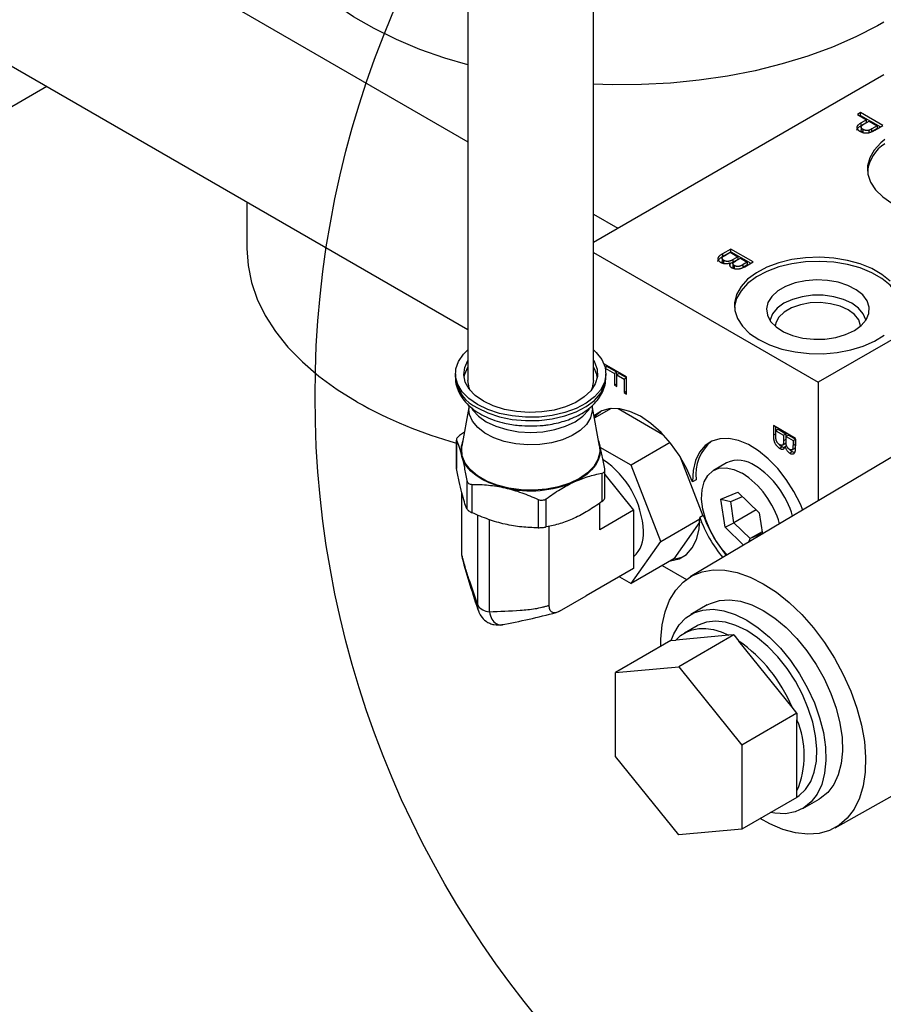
# Model space of a CAD drawing. Header units: inches. Extents: x 2 to 108, y 2 to 83.
# Tile 22 of 27: x 92.5 to 97.66, y 57.16 to 63.04. Entities that reach past the tile are written whole.
import ezdxf

# ---------------------------------------------------------------- set-up
doc = ezdxf.new("R2010")
doc.units = ezdxf.units.IN
doc.header["$LTSCALE"] = 10
doc.header["$MEASUREMENT"] = 0
doc.layers.add('TEXT', color=140, linetype='Continuous', lineweight=25)

msp = doc.modelspace()

# ---------------------------------------------------------------- linework, layer by layer
for p, q in [((92.3916, 63.9211), (95.1758, 62.3139)), ((95.1758, 63.6021), (95.1758, 60.8848)), ((95.9258, 60.8848), (95.9258, 63.6021)), ((92.3916, 62.7984), (95.1758, 61.1911)), ((97.6619, 62.7142), (95.9258, 61.712)), ((88.5688, 60.2852), (92.657, 62.6452)), ((97.5238, 62.4877), (97.505, 62.4769)), ((97.505, 62.4769), (97.5596, 62.4454)), ((97.6567, 62.411), (97.5238, 62.4877)), ((97.5238, 62.4714), (97.5238, 62.4877)), ((97.5238, 62.4714), (97.5192, 62.4688)), ((97.5238, 62.4714), (97.6426, 62.4028)), ((97.5596, 62.4454), (97.527, 62.4266)), ((97.527, 62.4103), (97.5596, 62.4291)), ((97.527, 62.4103), (97.527, 62.4266)), ((97.5428, 62.4181), (97.5749, 62.4366)), ((97.5596, 62.4291), (97.5596, 62.4454)), ((97.5749, 62.4366), (97.6226, 62.409)), ((97.5266, 62.4012), (97.5266, 62.3849)), ((97.5379, 62.3708), (97.5379, 62.3871)), ((97.5744, 62.3662), (97.5744, 62.3825)), ((97.6226, 62.409), (97.5909, 62.3907)), ((97.6226, 62.3927), (97.5909, 62.3744)), ((97.5909, 62.3744), (97.5909, 62.3907)), ((97.6079, 62.3828), (97.6567, 62.411)), ((97.6226, 62.409), (97.6226, 62.3927)), ((93.854, 61.9542), (93.854, 61.6756)), ((99.0692, 61.9142), (97.2691, 60.875)), ((95.9258, 61.8809), (96.0721, 61.7964)), ((96.7474, 61.672), (96.6975, 61.6432)), ((96.6975, 61.6269), (96.7474, 61.6557)), ((96.7125, 61.6342), (96.744, 61.6523)), ((96.744, 61.6523), (96.79, 61.6258)), ((96.8803, 61.5953), (96.7474, 61.672)), ((96.7474, 61.6557), (96.7474, 61.672)), ((96.7474, 61.6557), (96.8662, 61.5871)), ((95.9258, 61.6505), (97.2691, 60.875)), ((96.6953, 61.6162), (96.6953, 61.5999)), ((96.6975, 61.6432), (96.6975, 61.6269)), ((96.7056, 61.5873), (96.7056, 61.6036)), ((96.79, 61.6258), (96.7607, 61.6089)), ((96.79, 61.6094), (96.7607, 61.5925)), ((96.7607, 61.5925), (96.7607, 61.6089)), ((96.7779, 61.6011), (96.8053, 61.6169)), ((96.79, 61.6258), (96.79, 61.6094)), ((96.8053, 61.6169), (96.8462, 61.5933)), ((96.8462, 61.5933), (96.8209, 61.5787)), ((96.8305, 61.5665), (96.8803, 61.5953)), ((96.8462, 61.5933), (96.8462, 61.577)), ((96.7423, 61.5707), (96.7435, 61.5728)), ((96.7435, 61.5728), (96.7435, 61.5891)), ((96.7603, 61.583), (96.7603, 61.5667)), ((96.7692, 61.5565), (96.7692, 61.5728)), ((96.8209, 61.5624), (96.8209, 61.5787)), ((96.8462, 61.577), (96.8209, 61.5624)), ((95.9915, 60.9836), (95.9915, 60.9782)), ((96.1244, 60.9069), (95.9915, 60.9836)), ((95.9957, 60.9644), (96.0056, 60.9701)), ((95.9971, 60.9587), (96.0511, 60.9275)), ((96.0056, 60.9701), (96.0056, 60.9754)), ((96.0652, 60.9357), (96.0056, 60.9701)), ((95.1008, 60.9256), (95.1008, 60.9052)), ((96.0008, 60.9052), (96.0008, 60.9256)), ((96.0652, 60.9357), (96.0511, 60.9275)), ((96.0511, 60.9275), (96.0511, 60.8586)), ((96.0652, 60.8668), (96.0652, 60.9357)), ((96.0806, 60.9268), (96.0664, 60.9187)), ((96.0664, 60.8498), (96.0664, 60.9187)), ((96.0664, 60.9187), (96.1091, 60.8941)), ((96.1232, 60.9022), (96.0806, 60.9268)), ((96.1232, 60.9022), (96.1091, 60.8941)), ((96.1091, 60.8941), (96.1091, 60.8134)), ((96.1232, 60.8215), (96.1232, 60.9022)), ((96.1244, 60.8045), (96.1244, 60.9069)), ((96.0652, 60.8668), (96.0511, 60.8586)), ((96.0511, 60.8586), (96.0664, 60.8498)), ((96.0664, 60.8661), (96.0652, 60.8668)), ((97.2691, 60.875), (97.2691, 60.1654)), ((96.1232, 60.8215), (96.1091, 60.8134)), ((96.1091, 60.8134), (96.1244, 60.8045)), ((96.1244, 60.8208), (96.1232, 60.8215)), ((95.1818, 60.7251), (95.14, 60.4921)), ((95.1818, 60.7365), (95.1818, 60.7141)), ((95.1858, 60.6827), (95.1818, 60.7141)), ((95.9198, 60.7141), (95.9198, 60.736)), ((95.9616, 60.4921), (95.9198, 60.7251)), ((96.0317, 60.7181), (95.9314, 60.6603)), ((96.0749, 60.7176), (96.3419, 60.5635)), ((98.1055, 60.6627), (96.5053, 59.7113)), ((97.0018, 60.6161), (97.0018, 60.5585)), ((97.1347, 60.5394), (97.0018, 60.6161)), ((97.0159, 60.5666), (97.0159, 60.6079)), ((97.0312, 60.5938), (97.0171, 60.5856)), ((97.0312, 60.5938), (97.0773, 60.5672)), ((95.1066, 60.532), (95.1066, 60.3653)), ((95.155, 60.5758), (95.1255, 60.556)), ((95.9632, 60.503), (95.9537, 60.5363)), ((97.0018, 60.5585), (97.0159, 60.5666)), ((97.0171, 60.5856), (97.0631, 60.559)), ((97.0171, 60.5493), (97.0171, 60.5856)), ((97.0631, 60.559), (97.0773, 60.5672)), ((97.0631, 60.559), (97.0631, 60.5252)), ((97.0773, 60.5334), (97.0631, 60.5252)), ((97.0773, 60.5672), (97.0773, 60.5334)), ((97.0926, 60.5583), (97.0784, 60.5502)), ((97.0784, 60.5502), (97.1194, 60.5266)), ((97.0784, 60.5185), (97.0784, 60.5502)), ((97.0926, 60.5583), (97.1335, 60.5347)), ((97.1194, 60.5266), (97.1335, 60.5347)), ((97.1335, 60.5347), (97.1335, 60.5055)), ((97.1347, 60.4819), (97.1347, 60.5394)), ((95.1071, 60.3598), (95.1071, 60.5291)), ((95.9557, 60.5252), (95.9632, 60.503)), ((96.1518, 60.3793), (95.9672, 60.4859)), ((96.3852, 60.514), (96.1518, 60.3793)), ((97.054, 60.4881), (97.0398, 60.48)), ((97.057, 60.4996), (97.0712, 60.5078)), ((97.081, 60.4959), (97.0716, 60.4906)), ((97.1142, 60.4716), (97.1284, 60.4797)), ((97.1194, 60.5266), (97.1194, 60.4973)), ((97.1335, 60.5055), (97.1194, 60.4973)), ((96.4424, 60.4335), (96.5808, 60.0767)), ((97.1144, 60.4592), (97.1002, 60.451)), ((96.3286, 59.9237), (96.1518, 60.3793)), ((96.7213, 60.3933), (96.6435, 60.3484)), ((95.9761, 60.3312), (95.9761, 60.1618)), ((95.995, 60.1858), (95.995, 60.3525)), ((95.995, 60.3235), (96.1663, 60.1104)), ((95.1695, 60.2871), (95.1695, 60.1178)), ((95.2006, 60.0952), (95.2006, 60.2645)), ((96.5394, 60.2927), (96.5182, 60.2805)), ((95.1375, 60.2182), (95.1375, 59.8435)), ((95.6443, 60.0097), (95.6443, 60.179)), ((96.6877, 60.1753), (96.7894, 60.2186)), ((96.7469, 60.1615), (96.8173, 60.1915)), ((96.7894, 60.2186), (96.9168, 60.0944)), ((95.5948, 60.1748), (95.5948, 60.0054)), ((95.964, 59.9936), (95.964, 60.1537)), ((96.7134, 60.0078), (96.6877, 60.1753)), ((96.6877, 60.1753), (96.7469, 60.1615)), ((96.7663, 60.0346), (96.7469, 60.1615)), ((95.2333, 60.0819), (95.2333, 59.5432)), ((96.1663, 60.1104), (95.964, 59.9936)), ((96.1663, 60.1104), (96.1663, 59.7611)), ((96.5831, 60.078), (96.5619, 60.0658)), ((96.8993, 60.1114), (96.7663, 60.0346)), ((96.9168, 60.0944), (96.9362, 59.9675)), ((95.304, 59.5023), (95.304, 60.0537)), ((95.6615, 59.5411), (95.6615, 60.0118)), ((96.3286, 59.9237), (96.5619, 60.0584)), ((96.5616, 60.04), (96.4064, 59.8191)), ((96.7134, 60.0078), (96.7663, 60.0346)), ((96.8234, 59.9005), (96.7134, 60.0078)), ((96.8628, 59.9405), (96.7663, 60.0346)), ((96.9341, 59.9816), (96.8628, 59.9405)), ((96.9356, 59.9715), (96.8628, 59.9405)), ((96.1518, 59.6722), (96.3286, 59.9237)), ((96.8545, 59.9189), (96.8628, 59.9405)), ((95.1375, 59.8435), (95.1406, 59.8226)), ((96.4064, 59.8191), (96.1518, 59.6722)), ((96.3378, 59.7795), (96.4823, 59.6961)), ((96.1663, 59.7611), (95.8835, 59.5978)), ((96.0821, 59.7124), (96.1518, 59.6722)), ((95.7227, 59.5057), (95.8835, 59.5985)), ((95.882, 59.5977), (95.8835, 59.5978)), ((95.8835, 59.5978), (95.8835, 59.5985)), ((95.2388, 59.5108), (95.2333, 59.5432)), ((96.6065, 59.5434), (96.5075, 59.4862)), ((96.546, 59.4195), (96.4697, 59.3754)), ((96.7365, 59.362), (96.4188, 59.3336)), ((96.7661, 59.3647), (96.4359, 59.174)), ((96.7661, 59.3647), (96.7365, 59.362)), ((96.7661, 59.3647), (96.7958, 59.3277)), ((96.3891, 59.3309), (96.0589, 59.1403)), ((96.3891, 59.3309), (96.4188, 59.3336)), ((97.1135, 58.9325), (96.7958, 59.3277)), ((96.0589, 59.1403), (96.4359, 59.174)), ((96.0589, 58.6375), (96.0589, 59.1403)), ((96.4359, 59.174), (96.813, 58.705)), ((97.1432, 58.8956), (96.813, 58.705)), ((97.1432, 58.8956), (97.1135, 58.9325)), ((97.1432, 58.8956), (97.1432, 58.856)), ((97.1432, 58.4324), (97.1432, 58.856)), ((96.813, 58.705), (96.813, 58.2022)), ((96.4359, 58.1685), (96.0589, 58.6375)), ((97.3713, 58.2112), (98.0523, 58.5927)), ((97.1432, 58.3928), (97.1432, 58.4324)), ((97.1432, 58.3928), (96.813, 58.2022)), ((97.1775, 58.3257), (97.2765, 58.3829)), ((96.813, 58.2022), (96.4359, 58.1685))]:
    msp.add_line(p, q)
at = {"flags": 128}
for points in [[(95.1758, 62.7727), (95.038, 62.8133), (94.8889, 62.8657), (94.7475, 62.9247), (94.6146, 62.9901), (94.4912, 63.0614), (94.378, 63.1381), (94.2757, 63.2197), (94.1849, 63.3058), (94.1063, 63.3957), (94.0403, 63.489), (93.9873, 63.585), (93.9478, 63.6832), (93.9218, 63.7828), (93.9102, 63.8742)], [(97.6619, 63.0283), (97.6251, 63.0074), (97.4945, 62.9405), (97.3551, 62.8798), (97.2079, 62.8257), (97.0536, 62.7786), (96.8934, 62.7386), (96.7281, 62.7062), (96.5589, 62.6814), (96.3869, 62.6644), (96.213, 62.6554), (96.0385, 62.6544), (95.9258, 62.658)], [(97.6682, 62.3266), (97.6444, 62.3072), (97.6047, 62.2639), (97.5781, 62.2174), (97.5656, 62.169), (97.5674, 62.1201), (97.5835, 62.072), (97.6134, 62.0262), (97.6563, 61.984), (97.711, 61.9465)], [(93.854, 61.6756), (93.8609, 61.5737), (93.8817, 61.4725), (93.9161, 61.3724), (93.9641, 61.2743), (94.0252, 61.1786), (94.0992, 61.086), (94.1855, 60.997), (94.2837, 60.9122), (94.393, 60.8321), (94.513, 60.7572)], [(97.7679, 61.322), (97.7593, 61.3645), (97.7361, 61.4116), (97.6996, 61.4558), (97.6506, 61.4958), (97.5906, 61.5304), (97.5214, 61.5587), (97.4449, 61.5798), (97.3633, 61.5931), (97.279, 61.5983), (97.1943, 61.5952), (97.1118, 61.5839), (97.0338, 61.5647), (96.9626, 61.5381), (96.9001, 61.505), (96.8482, 61.4663), (96.8085, 61.423), (96.7819, 61.3765), (96.7694, 61.3281), (96.7688, 61.322)], [(97.6996, 61.4803), (97.6506, 61.5203), (97.5906, 61.5549), (97.5214, 61.5832), (97.4449, 61.6043), (97.3633, 61.6176), (97.279, 61.6228), (97.1943, 61.6197), (97.1118, 61.6084), (97.0338, 61.5892), (96.9626, 61.5626), (96.9001, 61.5295), (96.8482, 61.4908), (96.8085, 61.4475), (96.7819, 61.401), (96.7694, 61.3526), (96.7712, 61.3037), (96.7873, 61.2556), (96.8172, 61.2098), (96.8601, 61.1676), (96.9148, 61.1301)], [(97.4861, 61.184), (97.5279, 61.214), (97.5575, 61.2484), (97.5735, 61.2857), (97.5753, 61.3242), (97.5628, 61.3619), (97.5365, 61.3972), (97.4976, 61.4285), (97.448, 61.4541), (97.3901, 61.4731), (97.3264, 61.4844), (97.26, 61.4875), (97.194, 61.4823), (97.1315, 61.469), (97.0754, 61.4483), (97.0283, 61.4211), (96.9924, 61.3887), (96.9695, 61.3526), (96.9605, 61.3145), (96.9659, 61.2762), (96.9854, 61.2395), (97.0182, 61.206), (97.0627, 61.1774), (97.1168, 61.155), (97.1779, 61.1398), (97.2434, 61.1325), (97.3099, 61.1336), (97.3746, 61.1428), (97.4342, 61.1599), (97.4861, 61.184)], [(97.5547, 61.2443), (97.5539, 61.2491), (97.5396, 61.2853), (97.5117, 61.3188), (97.4716, 61.3478), (97.4212, 61.371), (97.3633, 61.3871), (97.3005, 61.3954), (97.2362, 61.3954), (97.1734, 61.3871), (97.1155, 61.371), (97.0651, 61.3478), (97.025, 61.3188), (96.9971, 61.2853), (96.9828, 61.2491), (96.982, 61.2443)], [(97.5235, 61.2101), (97.5232, 61.2132), (97.5121, 61.2482), (97.4868, 61.2806), (97.4489, 61.3085), (97.4004, 61.3305), (97.3443, 61.345), (97.2838, 61.3514), (97.2223, 61.3493), (97.1636, 61.3387), (97.1109, 61.3203), (97.0674, 61.2952), (97.0355, 61.2648), (97.0172, 61.2309), (97.0132, 61.2101)], [(96.9148, 61.1301), (96.9796, 61.0986), (97.0528, 61.0738), (97.1321, 61.0565), (97.2154, 61.0472), (97.3002, 61.0462), (97.384, 61.0534), (97.4646, 61.0687), (97.5395, 61.0917), (97.6066, 61.1216), (97.6639, 61.1577)], [(95.2326, 60.7419), (95.1809, 60.7776), (95.1411, 60.8182), (95.1144, 60.8621), (95.1018, 60.9081), (95.1036, 60.9547), (95.1198, 61.0003), (95.1498, 61.0435), (95.1776, 61.0707)], [(95.9258, 61.0692), (95.9422, 61.0538), (95.9755, 61.0114), (95.9952, 60.9662), (96.0007, 60.9198), (95.9916, 60.8735), (95.9684, 60.8289), (95.9318, 60.7874), (95.8829, 60.7503), (95.8234, 60.7189), (95.7551, 60.6941), (95.6802, 60.6768), (95.6012, 60.6674), (95.5205, 60.6664), (95.4408, 60.6737), (95.3647, 60.6891), (95.2945, 60.712), (95.2326, 60.7419)], [(95.2679, 60.7623), (95.2195, 60.7962), (95.1831, 60.8347), (95.1599, 60.8765), (95.1509, 60.9201), (95.1563, 60.9639), (95.1758, 61.0059)], [(95.9258, 61.0059), (95.9318, 60.9959), (95.948, 60.953), (95.9498, 60.9091), (95.9372, 60.8658), (95.9106, 60.8247), (95.871, 60.7872), (95.8198, 60.7547), (95.759, 60.7284), (95.6906, 60.7092), (95.6171, 60.6979), (95.5413, 60.6947), (95.4658, 60.6999), (95.3933, 60.7133), (95.3266, 60.7344), (95.2679, 60.7623)], [(95.1524, 60.9052), (95.1563, 60.9231), (95.1758, 60.9651)], [(95.2326, 60.7215), (95.2945, 60.6916), (95.3647, 60.6687), (95.4408, 60.6533), (95.5205, 60.646), (95.6012, 60.647), (95.6802, 60.6564), (95.7551, 60.6737), (95.8234, 60.6985), (95.8829, 60.7299), (95.9318, 60.767), (95.9684, 60.8085), (95.9916, 60.8531), (96.0007, 60.8993), (96.0008, 60.9052)], [(95.1898, 60.8261), (95.183, 60.8425), (95.1758, 60.8848)], [(95.9258, 60.8848), (95.9186, 60.8425), (95.9118, 60.8261)], [(95.9198, 60.7141), (95.9194, 60.7038), (95.9088, 60.6625), (95.8844, 60.6231), (95.8473, 60.5873), (95.7987, 60.5563), (95.7407, 60.5315), (95.6753, 60.5136), (95.6051, 60.5034), (95.5329, 60.5013), (95.4613, 60.5074), (95.3932, 60.5215), (95.3311, 60.5429), (95.2775, 60.571), (95.2344, 60.6045), (95.2034, 60.6422), (95.1858, 60.6827)], [(95.1961, 60.7217), (95.2043, 60.7091), (95.239, 60.6716), (95.2856, 60.6388), (95.3424, 60.6119), (95.4073, 60.5919), (95.4776, 60.5796), (95.5508, 60.5754), (95.6239, 60.5796), (95.6943, 60.5919), (95.7591, 60.6119), (95.8159, 60.6388), (95.8626, 60.6716), (95.8972, 60.7091), (95.9016, 60.7154)], [(96.5182, 60.2805), (96.483, 60.3612), (96.4391, 60.4388), (96.3878, 60.5107), (96.3308, 60.5748), (96.27, 60.629), (96.2072, 60.6715), (96.1444, 60.701), (96.0837, 60.7165), (96.0269, 60.7176), (95.9759, 60.7043), (95.9323, 60.6769), (95.929, 60.6739)], [(95.9305, 60.6651), (95.9535, 60.6891), (95.9692, 60.7013)], [(97.1778, 60.1112), (97.1632, 60.1465), (97.125, 60.2223), (97.0794, 60.2941), (97.0279, 60.3598), (96.9718, 60.4175), (96.9128, 60.4655), (96.8526, 60.5024), (96.793, 60.5272), (96.7356, 60.5391), (96.6822, 60.5378), (96.6343, 60.5233), (96.5933, 60.4961), (96.5603, 60.4569), (96.5364, 60.4069), (96.5222, 60.3475), (96.5182, 60.2805)], [(95.9616, 60.4921), (95.9633, 60.4565), (95.9528, 60.4129), (95.9286, 60.3712), (95.8915, 60.3328), (95.8428, 60.2989), (95.7842, 60.2708), (95.7176, 60.2494), (95.6453, 60.2354), (95.5699, 60.2293), (95.4937, 60.2314), (95.4195, 60.2414), (95.3498, 60.2592), (95.2869, 60.2841), (95.233, 60.3152), (95.19, 60.3515), (95.1592, 60.3917), (95.1417, 60.4346), (95.1382, 60.4785), (95.14, 60.4921)], [(95.9632, 60.503), (95.9677, 60.4716), (95.9651, 60.4401), (95.9553, 60.4091), (95.9387, 60.3792), (95.9154, 60.3507), (95.8859, 60.3242), (95.8506, 60.3002), (95.8102, 60.279)], [(95.3977, 60.2436), (95.3484, 60.257), (95.3026, 60.2741), (95.261, 60.2944), (95.2243, 60.3178), (95.1932, 60.3436), (95.1683, 60.3716), (95.1499, 60.4013), (95.1383, 60.4321)], [(96.7255, 59.8423), (96.6973, 59.874), (96.657, 59.9297), (96.6232, 59.9903), (96.5972, 60.0534), (96.5801, 60.1165), (96.5727, 60.1768), (96.5752, 60.232), (96.5875, 60.2798), (96.6091, 60.3182), (96.6392, 60.3457), (96.6764, 60.3612), (96.7194, 60.3639), (96.7662, 60.3538), (96.8151, 60.3314)], [(96.3851, 59.8069), (96.3874, 59.8071), (96.4381, 59.8195), (96.4817, 59.8457), (96.5168, 59.8848), (96.5423, 59.9356), (96.5575, 59.9966), (96.5619, 60.0658)], [(96.3293, 59.2964), (96.3294, 59.3392), (96.3369, 59.425), (96.3544, 59.5033), (96.3815, 59.5727), (96.4178, 59.6321), (96.4627, 59.6805), (96.5154, 59.7171), (96.5752, 59.7414), (96.641, 59.7528), (96.7117, 59.7513), (96.7862, 59.7369), (96.8632, 59.7097), (96.9415, 59.6703)], [(96.9415, 59.6703), (97.0198, 59.6193), (97.0969, 59.5575), (97.1713, 59.486), (97.242, 59.4058), (97.3078, 59.3184), (97.3676, 59.2252), (97.4203, 59.1276), (97.4652, 59.0274), (97.5015, 58.9261), (97.5286, 58.8254), (97.5461, 58.727), (97.5536, 58.6324), (97.5511, 58.5433), (97.5386, 58.461), (97.5163, 58.3871), (97.4845, 58.3225), (97.4438, 58.2685), (97.3949, 58.2259), (97.3385, 58.1954), (97.2756, 58.1775), (97.2072, 58.1725), (97.1345, 58.1805), (97.0586, 58.2013), (96.9807, 58.2347), (96.924, 58.2663)], [(96.6065, 59.5434), (96.6254, 59.5531), (96.6801, 59.5703), (96.7404, 59.5746), (96.805, 59.5658), (96.8725, 59.5442), (96.9415, 59.5102)], [(96.3906, 59.3311), (96.4065, 59.3716), (96.4381, 59.4244), (96.4784, 59.4661), (96.5264, 59.4959), (96.5811, 59.5131), (96.6414, 59.5174), (96.706, 59.5086), (96.7735, 59.487), (96.8425, 59.453)], [(96.9415, 59.5102), (97.0105, 59.4645), (97.078, 59.4082), (97.1426, 59.3424), (97.2029, 59.2685), (97.2577, 59.1881), (97.3057, 59.1028), (97.3459, 59.0147), (97.3775, 58.9254), (97.3999, 58.8369), (97.4124, 58.7511), (97.4149, 58.6698), (97.4074, 58.5948), (97.3899, 58.5276), (97.3628, 58.4697), (97.3268, 58.4224), (97.2826, 58.3865), (97.2765, 58.3829)], [(96.8425, 59.3902), (96.7785, 59.4214), (96.716, 59.4406), (96.6564, 59.4473), (96.6013, 59.4413), (96.5517, 59.4227), (96.546, 59.4195)], [(96.8425, 59.453), (96.9115, 59.4074), (96.979, 59.3511), (97.0436, 59.2852), (97.1039, 59.2113), (97.1587, 59.1309), (97.2067, 59.0457), (97.2469, 58.9575), (97.2785, 58.8682), (97.3009, 58.7797), (97.3134, 58.6939), (97.316, 58.6127), (97.3084, 58.5376), (97.2909, 58.4705), (97.2638, 58.4126), (97.2278, 58.3652), (97.1836, 58.3294), (97.1321, 58.3058), (97.0744, 58.295), (97.0117, 58.2973), (96.9856, 58.3018)], [(96.4188, 59.3336), (96.4475, 59.3606), (96.4803, 59.3812), (96.5168, 59.3951), (96.5565, 59.4022), (96.5988, 59.4025), (96.6433, 59.3957), (96.6894, 59.3822), (96.7365, 59.362)], [(97.1432, 58.3949), (97.1555, 58.4031), (97.1945, 58.4396), (97.2251, 58.487), (97.2468, 58.5442), (97.2591, 58.61), (97.2615, 58.6826), (97.2542, 58.7605), (97.2371, 58.8418), (97.2109, 58.9246), (97.176, 59.007), (97.1333, 59.087), (97.0837, 59.1627), (97.0286, 59.2325), (96.969, 59.2946), (96.9065, 59.3475), (96.8425, 59.3902)]]:
    msp.add_lwpolyline(points, dxfattribs=at)
for centre, radius, start, end in [((97.7922, 62.1095), 0.2291, 122.7936, 172.76142), ((95.7971, 60.8802), 0.1542, 9.3057, 33.39997), ((95.3248, 60.9268), 0.225, 185.50458, 245.81557), ((95.8309, 63.0998), 2.6879, 240.63829, 254.36688), ((95.2766, 60.4676), 0.1428, 156.25124, 194.43405), ((96.7924, 60.3239), 0.2549, 128.84015, 187.03341), ((95.6803, 59.9582), 0.5455, 2.64835, 56.18428), ((96.7924, 60.237), 0.1717, 54.20498, 114.48457), ((96.6053, 59.9287), 0.532, 15.94844, 57.275), ((96.5275, 59.8838), 0.532, 15.82458, 57.27525), ((95.5494, 60.8965), 0.6703, 256.92501, 292.90125), ((97.3591, 60.3651), 0.8516, 200.58089, 219.21566), ((97.3804, 60.3774), 0.8516, 200.58113, 219.19386), ((96.0418, 59.9669), 0.1842, 312.5552, 5.14375), ((96.3912, 59.999), 0.1805, 274.81246, 295.4402), ((95.3095, 59.5935), 0.0913, 213.43888, 266.5665), ((96.2636, 58.5746), 0.9222, 22.83567, 54.75347), ((96.6404, 58.6442), 0.5456, 337.15583, 22.84417)]:
    msp.add_arc(centre, radius, start, end)
for points, knots in [([(97.527, 62.4266), (97.5249, 62.4254), (97.5208, 62.4229), (97.5153, 62.4192), (97.5108, 62.4155), (97.5071, 62.4119), (97.5043, 62.4084), (97.5024, 62.405), (97.5014, 62.4017), (97.5013, 62.3984), (97.5019, 62.3953), (97.503, 62.3922), (97.5045, 62.3893), (97.5066, 62.3864), (97.5091, 62.3837), (97.5122, 62.381), (97.5157, 62.3784), (97.5183, 62.3768), (97.5197, 62.376)], [0, 0, 0, 0, 0.090974, 0.1751335, 0.2525905, 0.323752, 0.3895835, 0.4510074, 0.5087361, 0.5640466, 0.6183412, 0.671275, 0.7243488, 0.7773737, 0.8311084, 0.8857872, 0.9419519, 1, 1, 1, 1]), ([(97.5379, 62.3871), (97.537, 62.3877), (97.5352, 62.3888), (97.5328, 62.3905), (97.5308, 62.3922), (97.5293, 62.394), (97.528, 62.3958), (97.5271, 62.3976), (97.5266, 62.3995), (97.5265, 62.4014), (97.5269, 62.4033), (97.5277, 62.4053), (97.529, 62.4073), (97.5308, 62.4094), (97.5331, 62.4115), (97.5359, 62.4137), (97.5392, 62.4159), (97.5416, 62.4173), (97.5428, 62.4181)], [0, 0, 0, 0, 0.063992, 0.12533, 0.183138, 0.238798, 0.293095, 0.345745, 0.398, 0.450565, 0.504213, 0.560828, 0.621058, 0.685768, 0.755198, 0.830994, 0.912269, 1, 1, 1, 1]), ([(97.502, 62.3824), (97.5018, 62.3841), (97.5015, 62.3892), (97.5099, 62.3994), (97.5204, 62.4061), (97.527, 62.4103)], [0, 0, 0, 0, 0.161777, 0.469271, 1, 1, 1, 1]), ([(97.5197, 62.376), (97.5213, 62.3751), (97.5246, 62.3733), (97.53, 62.3711), (97.5356, 62.3692), (97.5415, 62.3678), (97.5475, 62.3668), (97.5534, 62.3662), (97.5591, 62.3661), (97.5648, 62.3664), (97.5704, 62.3672), (97.5759, 62.3684), (97.5815, 62.3701), (97.5851, 62.3714), (97.5869, 62.3722)], [0, 0, 0, 0, 0.091925, 0.180821, 0.267709, 0.354371, 0.43813, 0.518501, 0.595312, 0.671047, 0.747345, 0.827023, 0.910758, 1, 1, 1, 1]), ([(97.5379, 62.3708), (97.5348, 62.3729), (97.5297, 62.3763), (97.5264, 62.3816), (97.5269, 62.3842), (97.527, 62.3849)], [0, 0, 0, 0, 0.5105174, 0.861944, 1, 1, 1, 1]), ([(97.5744, 62.3825), (97.573, 62.3822), (97.5702, 62.3814), (97.5657, 62.3808), (97.5609, 62.3807), (97.5561, 62.3811), (97.5512, 62.3819), (97.5465, 62.3832), (97.542, 62.3849), (97.5393, 62.3864), (97.5379, 62.3871)], [0, 0, 0, 0, 0.11589, 0.230189, 0.345775, 0.468167, 0.594593, 0.72312, 0.857105, 1, 1, 1, 1]), ([(97.5909, 62.3907), (97.59, 62.3902), (97.5883, 62.3892), (97.5857, 62.3878), (97.5834, 62.3866), (97.5813, 62.3855), (97.5793, 62.3845), (97.5775, 62.3837), (97.5759, 62.3831), (97.5749, 62.3827), (97.5744, 62.3825)], [0, 0, 0, 0, 0.174757, 0.333971, 0.479398, 0.611176, 0.729285, 0.834014, 0.923617, 1, 1, 1, 1]), ([(97.5869, 62.3722), (97.5884, 62.3728), (97.5916, 62.3741), (97.5965, 62.3765), (97.602, 62.3795), (97.6058, 62.3816), (97.6079, 62.3828)], [0, 0, 0, 0, 0.193367, 0.423147, 0.692837, 1, 1, 1, 1]), ([(96.6704, 61.5974), (96.6704, 61.5975), (96.6692, 61.6003), (96.6731, 61.6078), (96.6823, 61.6177), (96.6925, 61.6239), (96.6975, 61.6269)], [0, 0, 0, 0, 0.005693, 0.259084, 0.635332, 1, 1, 1, 1]), ([(96.6975, 61.6432), (96.6955, 61.642), (96.6917, 61.6398), (96.6866, 61.6363), (96.6822, 61.6331), (96.6785, 61.6299), (96.6756, 61.6268), (96.6733, 61.6237), (96.6716, 61.6207), (96.6706, 61.6178), (96.6702, 61.6147), (96.6706, 61.6116), (96.6716, 61.6084), (96.6732, 61.6051), (96.6755, 61.6018), (96.6786, 61.5986), (96.6822, 61.5957), (96.6851, 61.5939), (96.6866, 61.593)], [0, 0, 0, 0, 0.085322, 0.163685, 0.235643, 0.3016, 0.362625, 0.420378, 0.474226, 0.52594, 0.577319, 0.631325, 0.687973, 0.748279, 0.810528, 0.87264, 0.935745, 1, 1, 1, 1]), ([(96.6866, 61.593), (96.6876, 61.5924), (96.6895, 61.5914), (96.6925, 61.59), (96.6956, 61.5888), (96.6989, 61.5877), (96.7022, 61.5868), (96.7057, 61.5861), (96.7093, 61.5856), (96.713, 61.5852), (96.7167, 61.585), (96.7205, 61.585), (96.7243, 61.5852), (96.7281, 61.5856), (96.7319, 61.5862), (96.7358, 61.587), (96.7396, 61.5879), (96.7422, 61.5887), (96.7435, 61.5891)], [0, 0, 0, 0, 0.06458, 0.127038, 0.187813, 0.248526, 0.307668, 0.367032, 0.426546, 0.486846, 0.547336, 0.608466, 0.669814, 0.732308, 0.796421, 0.862043, 0.929536, 1, 1, 1, 1]), ([(96.7056, 61.5873), (96.7027, 61.5894), (96.6978, 61.593), (96.695, 61.5977), (96.6955, 61.5997), (96.6955, 61.5999)], [0, 0, 0, 0, 0.57509, 0.960342, 1, 1, 1, 1]), ([(96.7056, 61.6036), (96.7046, 61.6043), (96.7027, 61.6055), (96.7002, 61.6074), (96.6982, 61.6095), (96.6968, 61.6116), (96.6958, 61.6136), (96.6953, 61.6157), (96.6952, 61.6177), (96.6957, 61.6196), (96.6966, 61.6215), (96.6979, 61.6234), (96.6996, 61.6253), (96.701, 61.6266), (96.7018, 61.6273)], [0, 0, 0, 0, 0.096825, 0.189607, 0.278234, 0.365251, 0.448174, 0.526699, 0.602156, 0.675345, 0.749688, 0.827729, 0.911029, 1, 1, 1, 1]), ([(96.7018, 61.6273), (96.7023, 61.6277), (96.7036, 61.6287), (96.7059, 61.6302), (96.709, 61.6321), (96.7113, 61.6335), (96.7125, 61.6342)], [0, 0, 0, 0, 0.172113, 0.39481, 0.670605, 1, 1, 1, 1]), ([(96.7607, 61.6089), (96.7588, 61.6078), (96.7552, 61.6057), (96.7497, 61.6031), (96.7448, 61.601), (96.7402, 61.5995), (96.7357, 61.5984), (96.7312, 61.5979), (96.7266, 61.5978), (96.7221, 61.5981), (96.7177, 61.5989), (96.7134, 61.6001), (96.7093, 61.6016), (96.7069, 61.603), (96.7056, 61.6036)], [0, 0, 0, 0, 0.125919, 0.236323, 0.331677, 0.413452, 0.486679, 0.557332, 0.627257, 0.698201, 0.770594, 0.843719, 0.91986, 1, 1, 1, 1]), ([(96.7607, 61.5925), (96.7563, 61.5899), (96.7511, 61.5868), (96.7445, 61.5848), (96.7435, 61.5845)], [0, 0, 0, 0, 0.837912, 1, 1, 1, 1]), ([(96.7635, 61.591), (96.7638, 61.5913), (96.7645, 61.592), (96.7657, 61.593), (96.7671, 61.5942), (96.7688, 61.5954), (96.7707, 61.5967), (96.7729, 61.5981), (96.7753, 61.5996), (96.777, 61.6006), (96.7779, 61.6011)], [0, 0, 0, 0, 0.084248, 0.180545, 0.287633, 0.405752, 0.536865, 0.679193, 0.83302, 1, 1, 1, 1]), ([(96.7435, 61.5891), (96.7427, 61.5877), (96.7412, 61.585), (96.74, 61.581), (96.7398, 61.5771), (96.7406, 61.5734), (96.7423, 61.5698), (96.7448, 61.5666), (96.748, 61.5636), (96.7507, 61.5619), (96.7521, 61.5611)], [0, 0, 0, 0, 0.1443996, 0.2800298, 0.4076974, 0.5317473, 0.6526454, 0.7694315, 0.8841573, 1, 1, 1, 1]), ([(96.7521, 61.5611), (96.7537, 61.5602), (96.7569, 61.5585), (96.7625, 61.5565), (96.7685, 61.5549), (96.7751, 61.5537), (96.7818, 61.5531), (96.7887, 61.553), (96.7955, 61.5536), (96.8011, 61.5546), (96.8055, 61.5557), (96.8089, 61.5567), (96.8124, 61.5579), (96.8159, 61.5592), (96.8195, 61.5608), (96.8231, 61.5626), (96.8269, 61.5644), (96.8293, 61.5658), (96.8305, 61.5665)], [0, 0, 0, 0, 0.072845, 0.145937, 0.220259, 0.297375, 0.37522, 0.450808, 0.527194, 0.605255, 0.646208, 0.688829, 0.734225, 0.782033, 0.832343, 0.885397, 0.941268, 1, 1, 1, 1]), ([(96.7692, 61.5728), (96.7681, 61.5735), (96.766, 61.5748), (96.7634, 61.577), (96.7616, 61.5792), (96.7605, 61.5815), (96.7601, 61.5839), (96.7605, 61.5862), (96.7616, 61.5886), (96.7628, 61.5902), (96.7635, 61.591)], [0, 0, 0, 0, 0.140003, 0.26889, 0.392188, 0.509989, 0.626278, 0.744805, 0.867623, 1, 1, 1, 1]), ([(96.7692, 61.5565), (96.7663, 61.5584), (96.7618, 61.5614), (96.7608, 61.5653), (96.7604, 61.5667)], [0, 0, 0, 0, 0.638035, 1, 1, 1, 1]), ([(96.8209, 61.5787), (96.8198, 61.5781), (96.8177, 61.5769), (96.8146, 61.5751), (96.8116, 61.5736), (96.8089, 61.5723), (96.8063, 61.5711), (96.804, 61.5701), (96.8018, 61.5693), (96.7992, 61.5685), (96.796, 61.5677), (96.7921, 61.5673), (96.7881, 61.5673), (96.784, 61.5677), (96.78, 61.5685), (96.7762, 61.5696), (96.7725, 61.571), (96.7703, 61.5722), (96.7692, 61.5728)], [0, 0, 0, 0, 0.0758902, 0.1462495, 0.2111374, 0.2699574, 0.3227618, 0.3708422, 0.4130722, 0.4497704, 0.5163636, 0.5813892, 0.6459565, 0.7132321, 0.7822118, 0.8518643, 0.9239895, 1, 1, 1, 1]), ([(95.1011, 60.9068), (95.101, 60.9059), (95.0989, 60.8884), (95.106, 60.8545), (95.1231, 60.8079), (95.1514, 60.7654), (95.1886, 60.7273), (95.2332, 60.6946), (95.2829, 60.6678), (95.3366, 60.6465), (95.3885, 60.6318), (95.437, 60.6223), (95.4893, 60.6154), (95.5273, 60.6143), (95.5508, 60.6137)], [0, 0, 0, 0, 0.00539, 0.103222, 0.197151, 0.293686, 0.391913, 0.489544, 0.584403, 0.67463, 0.766363, 0.833473, 0.897198, 1, 1, 1, 1]), ([(95.5508, 60.6137), (95.5759, 60.6144), (95.6112, 60.6154), (95.6622, 60.622), (95.7048, 60.6299), (95.7531, 60.6429), (95.8006, 60.6601), (95.8463, 60.682), (95.8885, 60.7085), (95.9259, 60.7395), (95.9574, 60.7751), (95.9815, 60.8152), (95.9976, 60.8588), (95.9996, 60.8893), (96.0006, 60.9045)], [0, 0, 0, 0, 0.110331, 0.155294, 0.229369, 0.305438, 0.386308, 0.469951, 0.55573, 0.643098, 0.731495, 0.820597, 0.910706, 1, 1, 1, 1]), ([(95.1255, 60.556), (95.1221, 60.5535), (95.1191, 60.551), (95.1139, 60.546), (95.1117, 60.5435), (95.1085, 60.5388), (95.1074, 60.5365), (95.1064, 60.5325), (95.1065, 60.5307), (95.1071, 60.5291)], [0, 0, 0, 0, 0.25, 0.25, 0.5, 0.5, 0.75, 0.75, 1, 1, 1, 1]), ([(97.0018, 60.5585), (97.0018, 60.5561), (97.0018, 60.5517), (97.0023, 60.545), (97.0029, 60.5388), (97.0039, 60.533), (97.0051, 60.5275), (97.0066, 60.5222), (97.0083, 60.5173), (97.0104, 60.5125), (97.0128, 60.5079), (97.0157, 60.5033), (97.019, 60.4988), (97.0227, 60.4943), (97.0267, 60.49), (97.0309, 60.4861), (97.0353, 60.4827), (97.0383, 60.4809), (97.0398, 60.48)], [0, 0, 0, 0, 0.085322, 0.163685, 0.235643, 0.3016, 0.362625, 0.420378, 0.474226, 0.52594, 0.577319, 0.631325, 0.687973, 0.748279, 0.810528, 0.87264, 0.935745, 1, 1, 1, 1]), ([(97.0171, 60.5475), (97.0171, 60.5478), (97.0155, 60.5546), (97.0157, 60.5608), (97.0159, 60.5666)], [0, 0, 0, 0, 0.045229, 1, 1, 1, 1]), ([(97.0177, 60.5358), (97.0176, 60.5366), (97.0174, 60.5384), (97.0172, 60.5415), (97.0171, 60.5452), (97.0171, 60.5478), (97.0171, 60.5493)], [0, 0, 0, 0, 0.1721134, 0.3948097, 0.6706045, 1, 1, 1, 1]), ([(97.0401, 60.5015), (97.0391, 60.5021), (97.0371, 60.5033), (97.0341, 60.5055), (97.0314, 60.5081), (97.0288, 60.5108), (97.0265, 60.5136), (97.0245, 60.5166), (97.0228, 60.5195), (97.0213, 60.5226), (97.0201, 60.5257), (97.0191, 60.5289), (97.0183, 60.5323), (97.0179, 60.5346), (97.0177, 60.5358)], [0, 0, 0, 0, 0.096825, 0.189607, 0.278234, 0.365251, 0.448174, 0.526699, 0.602156, 0.675345, 0.749688, 0.827729, 0.911029, 1, 1, 1, 1]), ([(97.0773, 60.5334), (97.0771, 60.5284), (97.0769, 60.5204), (97.0749, 60.5114), (97.0722, 60.509), (97.0711, 60.508)], [0, 0, 0, 0, 0.499146, 0.796065, 1, 1, 1, 1]), ([(95.1071, 60.5291), (95.1122, 60.5167), (95.1174, 60.5028), (95.1278, 60.4707), (95.133, 60.4526), (95.1383, 60.4321)], [0, 0, 0, 0, 0.5, 0.5, 1, 1, 1, 1]), ([(95.9944, 60.3581), (95.9893, 60.3853), (95.9842, 60.4113), (95.9738, 60.4599), (95.9685, 60.4824), (95.9632, 60.503)], [0, 0, 0, 0, 0.5, 0.5, 1, 1, 1, 1]), ([(97.054, 60.4881), (97.049, 60.4911), (97.0438, 60.4941), (97.0396, 60.4995), (97.0395, 60.4997)], [0, 0, 0, 0, 0.967864, 1, 1, 1, 1]), ([(97.0398, 60.48), (97.0408, 60.4795), (97.0426, 60.4784), (97.0454, 60.4772), (97.048, 60.4763), (97.0505, 60.4756), (97.053, 60.4753), (97.0553, 60.4752), (97.0576, 60.4755), (97.0597, 60.476), (97.0618, 60.4768), (97.0636, 60.4779), (97.0654, 60.4792), (97.067, 60.4809), (97.0684, 60.4829), (97.0696, 60.4852), (97.0707, 60.4877), (97.0713, 60.4896), (97.0716, 60.4906)], [0, 0, 0, 0, 0.06458, 0.127038, 0.187813, 0.248526, 0.307668, 0.367032, 0.426546, 0.486846, 0.547336, 0.608466, 0.669814, 0.732308, 0.796421, 0.862043, 0.929536, 1, 1, 1, 1]), ([(97.0631, 60.5252), (97.0631, 60.523), (97.0631, 60.5189), (97.0626, 60.5134), (97.062, 60.5088), (97.061, 60.5052), (97.0596, 60.5023), (97.0579, 60.5002), (97.0557, 60.4987), (97.0531, 60.498), (97.0502, 60.4978), (97.0471, 60.4983), (97.0437, 60.4995), (97.0413, 60.5008), (97.0401, 60.5015)], [0, 0, 0, 0, 0.125919, 0.236323, 0.331677, 0.413452, 0.486679, 0.557332, 0.627257, 0.698201, 0.770594, 0.843719, 0.91986, 1, 1, 1, 1]), ([(97.0756, 60.4855), (97.0744, 60.4848), (97.0707, 60.4826), (97.063, 60.4836), (97.0567, 60.4868), (97.054, 60.4881)], [0, 0, 0, 0, 0.2133177, 0.6523347, 1, 1, 1, 1]), ([(97.0716, 60.4906), (97.0724, 60.4883), (97.074, 60.4838), (97.0769, 60.4774), (97.0802, 60.4715), (97.0838, 60.4661), (97.0877, 60.4614), (97.0918, 60.4572), (97.096, 60.4537), (97.0988, 60.4519), (97.1002, 60.451)], [0, 0, 0, 0, 0.1443996, 0.2800298, 0.4076974, 0.5317473, 0.6526454, 0.7694315, 0.8841573, 1, 1, 1, 1]), ([(97.08, 60.4992), (97.0799, 60.4998), (97.0796, 60.501), (97.0793, 60.5029), (97.079, 60.505), (97.0788, 60.5074), (97.0786, 60.5099), (97.0786, 60.5126), (97.0785, 60.5155), (97.0785, 60.5175), (97.0784, 60.5185)], [0, 0, 0, 0, 0.084248, 0.180545, 0.287633, 0.405752, 0.536865, 0.679193, 0.83302, 1, 1, 1, 1]), ([(97.0986, 60.4736), (97.0974, 60.4743), (97.0953, 60.4757), (97.0921, 60.4782), (97.0893, 60.481), (97.0867, 60.4841), (97.0845, 60.4875), (97.0826, 60.4912), (97.0811, 60.4951), (97.0804, 60.4978), (97.08, 60.4992)], [0, 0, 0, 0, 0.140003, 0.26889, 0.392188, 0.509989, 0.626278, 0.744805, 0.867623, 1, 1, 1, 1]), ([(97.1194, 60.4973), (97.1193, 60.4961), (97.1193, 60.4936), (97.1193, 60.4902), (97.1191, 60.4871), (97.1189, 60.4842), (97.1186, 60.4818), (97.1183, 60.4796), (97.118, 60.4777), (97.1174, 60.4758), (97.1164, 60.4737), (97.1149, 60.4719), (97.1128, 60.4707), (97.1104, 60.4702), (97.1078, 60.4702), (97.1049, 60.4707), (97.1018, 60.4719), (97.0997, 60.473), (97.0986, 60.4736)], [0, 0, 0, 0, 0.0758902, 0.1462495, 0.2111374, 0.2699574, 0.3227618, 0.3708422, 0.4130722, 0.4497704, 0.5163636, 0.5813892, 0.6459565, 0.7132321, 0.7822118, 0.8518643, 0.9239895, 1, 1, 1, 1]), ([(97.1144, 60.4592), (97.1104, 60.4618), (97.1049, 60.4654), (97.1006, 60.4715), (97.0994, 60.4732)], [0, 0, 0, 0, 0.725506, 1, 1, 1, 1]), ([(97.1002, 60.451), (97.1018, 60.4502), (97.1048, 60.4486), (97.1094, 60.4471), (97.1138, 60.4465), (97.1181, 60.4467), (97.122, 60.4476), (97.1255, 60.4495), (97.1284, 60.4523), (97.1303, 60.4554), (97.1316, 60.4583), (97.1324, 60.4608), (97.1331, 60.4636), (97.1337, 60.4667), (97.1341, 60.4701), (97.1344, 60.4738), (97.1347, 60.4777), (97.1347, 60.4805), (97.1347, 60.4819)], [0, 0, 0, 0, 0.072845, 0.145937, 0.220259, 0.297375, 0.37522, 0.450808, 0.527194, 0.605255, 0.646208, 0.688829, 0.734225, 0.782033, 0.832343, 0.885397, 0.941268, 1, 1, 1, 1]), ([(97.1335, 60.5055), (97.1334, 60.4996), (97.1334, 60.4913), (97.1314, 60.4825), (97.1292, 60.4806), (97.1283, 60.4799)], [0, 0, 0, 0, 0.600941, 0.834099, 1, 1, 1, 1]), ([(95.1383, 60.4321), (95.1436, 60.4115), (95.1489, 60.3889), (95.1593, 60.3404), (95.1644, 60.3144), (95.1695, 60.2871)], [0, 0, 0, 0, 0.5, 0.5, 1, 1, 1, 1]), ([(97.1301, 60.4552), (97.1285, 60.4551), (97.1237, 60.4546), (97.1181, 60.4573), (97.1144, 60.4592)], [0, 0, 0, 0, 0.341482, 1, 1, 1, 1]), ([(95.1067, 60.3653), (95.1066, 60.3652), (95.1063, 60.3635), (95.1067, 60.3616), (95.1071, 60.3598)], [0, 0, 0, 0, 0.083964, 1, 1, 1, 1]), ([(95.1383, 60.2149), (95.133, 60.2354), (95.1278, 60.258), (95.1174, 60.3065), (95.1122, 60.3325), (95.1071, 60.3598)], [0, 0, 0, 0, 0.5, 0.5, 1, 1, 1, 1]), ([(95.9761, 60.3312), (95.9795, 60.3318), (95.9825, 60.3329), (95.9877, 60.336), (95.9899, 60.338), (95.9931, 60.3427), (95.9942, 60.3455), (95.9952, 60.3514), (95.9951, 60.3547), (95.9944, 60.3581)], [0, 0, 0, 0, 0.25, 0.25, 0.5, 0.5, 0.75, 0.75, 1, 1, 1, 1]), ([(95.8102, 60.279), (95.8384, 60.292), (95.8663, 60.3025), (95.9215, 60.3196), (95.9489, 60.3261), (95.9761, 60.3312)], [0, 0, 0, 0, 0.5, 0.5, 1, 1, 1, 1]), ([(95.1695, 60.2871), (95.1702, 60.2838), (95.1713, 60.2807), (95.1748, 60.2751), (95.1771, 60.2726), (95.1826, 60.2686), (95.1858, 60.2671), (95.1928, 60.265), (95.1966, 60.2645), (95.2006, 60.2645)], [0, 0, 0, 0, 0.25, 0.25, 0.5, 0.5, 0.75, 0.75, 1, 1, 1, 1]), ([(95.2006, 60.2645), (95.233, 60.2646), (95.2655, 60.2632), (95.3311, 60.2565), (95.3643, 60.2512), (95.3977, 60.2436)], [0, 0, 0, 0, 0.5, 0.5, 1, 1, 1, 1]), ([(95.3977, 60.2436), (95.4312, 60.236), (95.4644, 60.2262), (95.53, 60.203), (95.5625, 60.1895), (95.5948, 60.1748)], [0, 0, 0, 0, 0.5, 0.5, 1, 1, 1, 1]), ([(95.6443, 60.179), (95.6715, 60.1989), (95.6989, 60.2175), (95.7541, 60.2511), (95.782, 60.2661), (95.8102, 60.279)], [0, 0, 0, 0, 0.5, 0.5, 1, 1, 1, 1]), ([(95.1695, 60.1178), (95.1644, 60.1302), (95.1593, 60.1442), (95.1489, 60.1762), (95.1436, 60.1943), (95.1383, 60.2149)], [0, 0, 0, 0, 0.5, 0.5, 1, 1, 1, 1]), ([(95.5948, 60.1748), (95.5989, 60.1729), (95.603, 60.1716), (95.6117, 60.1701), (95.6162, 60.1698), (95.6249, 60.1706), (95.6292, 60.1716), (95.6372, 60.1745), (95.6409, 60.1765), (95.6443, 60.179)], [0, 0, 0, 0, 0.25, 0.25, 0.5, 0.5, 0.75, 0.75, 1, 1, 1, 1]), ([(95.9761, 60.1618), (95.9798, 60.1648), (95.9871, 60.1706), (95.9938, 60.1792), (95.9945, 60.1836), (95.9949, 60.1858)], [0, 0, 0, 0, 0.340969, 0.68251, 1, 1, 1, 1]), ([(95.9761, 60.1618), (95.9489, 60.142), (95.9215, 60.1234), (95.8663, 60.0898), (95.8384, 60.0748), (95.8102, 60.0618)], [0, 0, 0, 0, 0.5, 0.5, 1, 1, 1, 1]), ([(95.1695, 60.1178), (95.1702, 60.1163), (95.1713, 60.1146), (95.1748, 60.1109), (95.1771, 60.1089), (95.1826, 60.105), (95.1858, 60.1029), (95.1928, 60.099), (95.1966, 60.097), (95.2006, 60.0952)], [0, 0, 0, 0, 0.25, 0.25, 0.5, 0.5, 0.75, 0.75, 1, 1, 1, 1]), ([(95.3977, 60.0264), (95.3643, 60.034), (95.3311, 60.0438), (95.2655, 60.067), (95.233, 60.0804), (95.2006, 60.0952)], [0, 0, 0, 0, 0.5, 0.5, 1, 1, 1, 1]), ([(95.8102, 60.0618), (95.782, 60.0489), (95.7541, 60.0383), (95.6989, 60.0213), (95.6715, 60.0147), (95.6443, 60.0097)], [0, 0, 0, 0, 0.5, 0.5, 1, 1, 1, 1]), ([(95.5948, 60.0054), (95.5625, 60.0053), (95.53, 60.0067), (95.4644, 60.0134), (95.4312, 60.0188), (95.3977, 60.0264)], [0, 0, 0, 0, 0.5, 0.5, 1, 1, 1, 1]), ([(95.5948, 60.0054), (95.5989, 60.0054), (95.603, 60.0055), (95.6117, 60.0059), (95.6162, 60.0062), (95.6249, 60.0069), (95.6292, 60.0074), (95.6372, 60.0084), (95.6409, 60.009), (95.6443, 60.0097)], [0, 0, 0, 0, 0.25, 0.25, 0.5, 0.5, 0.75, 0.75, 1, 1, 1, 1]), ([(95.1375, 59.8435), (95.1394, 59.8367), (95.1412, 59.8298), (95.1449, 59.816), (95.1468, 59.8091), (95.1523, 59.7886), (95.1638, 59.7488), (95.1919, 59.6619), (95.2171, 59.5922), (95.2333, 59.5432)], [0, 0, 0, 0, 0.0625, 0.0625, 0.125, 0.125, 0.25, 0.5, 1, 1, 1, 1]), ([(95.1406, 59.8226), (95.1558, 59.7691), (95.1876, 59.658), (95.222, 59.5559), (95.2398, 59.5029)], [0, 0, 0, 0, 0.481566, 1, 1, 1, 1]), ([(95.304, 59.5023), (95.3645, 59.5071), (95.4588, 59.5078), (95.5636, 59.518), (95.6063, 59.5266), (95.6271, 59.5318), (95.634, 59.5337), (95.6477, 59.5374), (95.6546, 59.5392), (95.6615, 59.5411)], [0, 0, 0, 0, 0.5, 0.75, 0.875, 0.875, 0.9375, 0.9375, 1, 1, 1, 1]), ([(95.7227, 59.5057), (95.7187, 59.5033), (95.7146, 59.5014), (95.7067, 59.4984), (95.7027, 59.4973), (95.6951, 59.4962), (95.6915, 59.4962), (95.6847, 59.4972), (95.6815, 59.4983), (95.6758, 59.5016), (95.6733, 59.5038), (95.6689, 59.5091), (95.6671, 59.5123), (95.6643, 59.5194), (95.6632, 59.5234), (95.6618, 59.5319), (95.6615, 59.5364), (95.6615, 59.5411)], [0, 0, 0, 0, 0.125, 0.125, 0.25, 0.25, 0.375, 0.375, 0.5, 0.5, 0.625, 0.625, 0.75, 0.75, 0.875, 0.875, 1, 1, 1, 1]), ([(95.2379, 59.5093), (95.2425, 59.4984), (95.253, 59.4739), (95.2782, 59.4486), (95.3057, 59.4328), (95.3388, 59.4216), (95.3653, 59.4239), (95.383, 59.4254)], [0, 0, 0, 0, 0.191354, 0.433201, 0.570375, 0.713877, 1, 1, 1, 1]), ([(95.304, 59.5023), (95.3083, 59.4865), (95.3168, 59.4552), (95.3441, 59.43), (95.3678, 59.4204), (95.3819, 59.4262), (95.384, 59.427)], [0, 0, 0, 0, 0.3195974, 0.6331403, 0.946543, 1, 1, 1, 1]), ([(95.3766, 59.4239), (95.4314, 59.435), (95.5371, 59.4563), (95.6491, 59.4843), (95.7031, 59.4978)], [0, 0, 0, 0, 0.518431, 1, 1, 1, 1])]:
    msp.add_open_spline(points, degree=3, knots=knots)
at = {"layer": 'TEXT'}
msp.add_circle((100.1242, 60.7916), 5.8629, dxfattribs=at)

doc.saveas('drawing.dxf')
